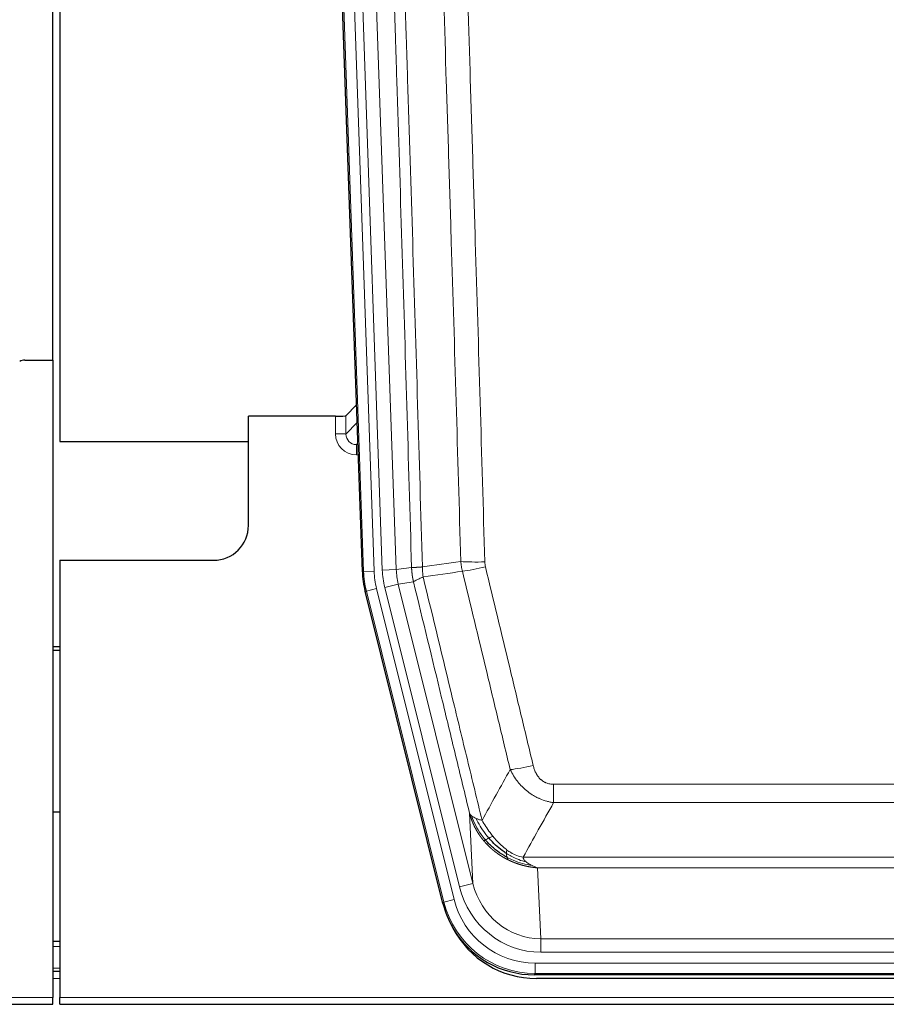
# Model space of a CAD drawing. Header units: inches. Extents: x 0 to 29700, y -16 to 21000.
# Tile 29 of 235: x 4728 to 4976, y 8417 to 8699. Entities that reach past the tile are written whole.
import ezdxf

# ---------------------------------------------------------------- set-up
doc = ezdxf.new("R2010")
doc.units = ezdxf.units.IN
doc.layers.add('1', color=7, linetype='Continuous', true_color=0xffffff)

msp = doc.modelspace()

# ---------------------------------------------------------------- linework, layer by layer
at = {"layer": '1', "color": 2, "linetype": 'Continuous', "lineweight": 25}
for p, q in [((4737.266, 8601.509), (4737.266, 9002.089)), ((4739.266, 9001.761), (4739.266, 8578.251)), ((4825.863, 8540.986), (4812.745, 8916.631)), ((4729.31, 8601.501), (4737.267, 8601.501)), ((4737.267, 8601.501), (4737.267, 8419.221)), ((4824.196, 8588.723), (4821.168, 8585.588)), ((4818.17, 8585.486), (4793.267, 8585.486)), ((4793.267, 8554.251), (4793.267, 8585.486)), ((4739.266, 8578.251), (4793.266, 8578.251)), ((4739.267, 8544.251), (4783.267, 8544.251)), ((4739.267, 8544.251), (4739.267, 8419.221)), ((4848.902, 8446.146), (4826.647, 8535.404)), ((4739.267, 8519.518), (4737.267, 8519.518)), ((4737.267, 8518.518), (4739.267, 8518.518)), ((4739.316, 8472.25), (4737.281, 8472.25)), ((4739.267, 8435.251), (4737.252, 8435.251)), ((4739.267, 8426.652), (4737.252, 8426.652)), ((5091.47, 8425.706), (4875.064, 8425.706)), ((5090.879, 8424.663), (4875.655, 8424.663)), ((4249.267, 8417.273), (4737.267, 8417.273)), ((4737.267, 8417.273), (4737.267, 8419.221)), ((4739.267, 8417.273), (4739.267, 8419.221)), ((4739.267, 8417.273), (5227.267, 8417.273))]:
    msp.add_line(p, q, dxfattribs=at)
at = {"layer": '1', "color": 110, "linetype": 'Continuous', "lineweight": 13}
for p, q in [((4826.236, 8541.038), (4813.125, 8916.481)), ((4816.12, 8916.586), (4829.23, 8541.143)), ((4818.511, 8915.644), (4831.578, 8541.473)), ((4822.503, 8915.783), (4835.57, 8541.612)), ((4818.159, 8580.439), (4818.17, 8585.486)), ((4821.168, 8585.588), (4821.158, 8580.357)), ((4821.158, 8580.357), (4824.372, 8583.685)), ((4824.577, 8577.792), (4824.15, 8577.349)), ((4824.15, 8577.349), (4824.15, 8574.43)), ((4824.15, 8577.349), (4824.593, 8577.349)), ((4824.15, 8574.43), (4824.695, 8574.43)), ((4825.863, 8540.986), (4826.236, 8541.038)), ((4829.23, 8541.143), (4826.236, 8541.038)), ((4831.578, 8541.473), (4835.57, 8541.612)), ((4835.57, 8541.612), (4839.946, 8542.227)), ((4840.502, 8538.089), (4836.151, 8537.477)), ((4827.021, 8535.456), (4826.647, 8535.404)), ((4829.928, 8536.181), (4827.021, 8535.456)), ((4849.195, 8446.521), (4827.021, 8535.456)), ((4829.928, 8536.181), (4852.102, 8447.246)), ((4832.275, 8536.511), (4836.151, 8537.477)), ((4853.627, 8450.873), (4832.275, 8536.511)), ((4836.151, 8537.477), (4857.503, 8451.839)), ((4880.596, 8474.953), (4880.596, 8480.194)), ((4880.596, 8480.194), (5085.938, 8480.194)), ((5085.938, 8474.953), (4880.596, 8474.953)), ((4857.503, 8451.839), (4856.545, 8471.894)), ((4871.864, 8459.334), (5094.67, 8459.334)), ((4875.977, 8456.304), (4876.945, 8436.025)), ((5090.557, 8456.304), (4875.977, 8456.304)), ((4853.627, 8450.873), (4857.503, 8451.839)), ((4848.902, 8446.146), (4849.195, 8446.521)), ((4852.102, 8447.246), (4849.195, 8446.521)), ((4739.267, 8433.796), (4737.252, 8433.796)), ((4876.945, 8432.161), (4876.945, 8436.025)), ((4876.945, 8436.025), (5089.588, 8436.025)), ((5089.588, 8432.161), (4876.945, 8432.161)), ((4875.357, 8426.081), (4875.357, 8429.077)), ((4875.357, 8429.077), (5091.177, 8429.077)), ((4739.267, 8427.621), (4737.252, 8427.621)), ((4875.357, 8426.081), (4875.064, 8425.706)), ((5091.177, 8426.081), (4875.357, 8426.081)), ((4739.267, 8424.652), (4737.252, 8424.652)), ((4249.267, 8419.221), (4737.267, 8419.221)), ((4739.267, 8419.221), (5227.267, 8419.221))]:
    msp.add_line(p, q, dxfattribs=at)
at = {"layer": '1', "color": 2, "linetype": 'Continuous', "lineweight": 25}
msp.add_arc((4783.267, 8554.251), 10, 270, 0, dxfattribs=at)
for centre, major_axis, ratio, start_param, end_param in [((4729.313, 8598.496), (0.923, -2.86), 0.9982885, 2.8298327, 3.3530369), ((4818.17, 8585.591), (-3, 0), 0.0349646, 1.5706703, 3.1078402), ((4852.883, 8541.937, 0), (26.774, 3.763), 0.9986144, 3.0370169, 3.2461684), ((4875.122, 8452.743, 0), (16.66, 21.323), 0.9977958, 2.4794378, 2.7643876), ((4875.681, 8451.68), (16.639, 21.297), 0.9990195, 2.7203481, 3.8043419), ((4875.122, 8452.743, 0), (16.66, 21.323), 0.9977958, 2.7643876, 3.8037475)]:
    msp.add_ellipse(centre, major_axis=major_axis, ratio=ratio, start_param=start_param, end_param=end_param, dxfattribs=at)
at = {"layer": '1', "color": 110, "linetype": 'Continuous', "lineweight": 13}
for centre, major_axis, ratio, start_param, end_param in [((4824.163, 8580.439), (-3.237, -5.067), 0.9977321, 5.2798208, 6.8506171), ((4818.159, 8580.36), (-3, 0.006), 0.0261769, 3.175273, 4.7124429), ((4824.163, 8580.36), (-1.726, -2.474), 0.9943829, 5.3201387, 6.890935), ((4860.9, 8544.932), (-9.996, -0.288), 0.1133347, 0.8101184, 1.5675278), ((4853.248, 8541.988), (-26.766, -3.762), 0.9989218, 6.1786096, 6.387761), ((4853.248, 8541.988, 0), (23.799, 3.345), 0.9986144, 3.0370169, 3.2461684), ((4855.596, 8542.318), (-23.799, -3.345), 0.9986144, 6.1786096, 6.387761), ((4855.596, 8542.318), (-19.844, -2.789), 0.9980617, 6.1786096, 6.387761), ((4861.087, 8543.526), (-9.719, -2.353), 0.1107863, 0.7983441, 1.5439815), ((4874.749, 8486.951), (-9.722, -2.342), 0.1329353, 0.7958322, 1.5387903), ((4876.866, 8457.008, 0), (1.185, -24.82), 0.9658521, 4.9157844, 6.2370968), ((4876.866, 8457.008), (1.001, -20.961), 0.9530564, 4.9157844, 6.2370968), ((4875.408, 8453.11), (-16.651, -21.313), 0.9982842, 5.6210305, 6.9453401), ((4875.408, 8453.11, 0), (14.809, 18.954), 0.9977958, 2.4794378, 3.8037475)]:
    msp.add_ellipse(centre, major_axis=major_axis, ratio=ratio, start_param=start_param, end_param=end_param, dxfattribs=at)
for points, knots in [([(4830.806, 8915.191), (4831.378, 8899.637), (4832.505, 8868.527), (4834.151, 8821.862), (4835.217, 8790.752), (4836.005, 8767.419), (4836.397, 8755.753), (4836.848, 8742.142), (4837.041, 8736.309), (4837.169, 8732.42), (4837.232, 8730.476), (4837.551, 8720.754), (4837.931, 8709.091), (4838.369, 8695.488), (4838.555, 8689.659), (4838.679, 8685.774), (4838.741, 8683.831), (4839.298, 8666.348), (4840.27, 8635.292), (4841.681, 8588.782), (4842.589, 8557.824), (4843.036, 8542.358)], [0, 0, 0, 0, 0.125, 0.25, 0.375, 0.375, 0.4375, 0.46875, 0.484375, 0.484375, 0.5, 0.5, 0.5625, 0.59375, 0.609375, 0.609375, 0.625, 0.625, 0.75, 0.875, 1, 1, 1, 1]), ([(4839.946, 8542.227), (4839.501, 8557.637), (4838.596, 8588.483), (4837.189, 8634.824), (4836.219, 8665.768), (4835.664, 8683.187), (4835.602, 8685.123), (4835.478, 8688.994), (4835.292, 8694.802), (4834.856, 8708.356), (4834.477, 8719.977), (4834.159, 8729.663), (4834.096, 8731.601), (4833.968, 8735.476), (4833.776, 8741.288), (4833.326, 8754.85), (4832.936, 8766.474), (4832.149, 8789.723), (4831.086, 8820.721), (4829.445, 8867.219), (4828.321, 8898.217), (4827.751, 8913.716)], [0, 0, 0, 0, 0.125, 0.25, 0.375, 0.375, 0.390625, 0.390625, 0.40625, 0.4375, 0.5, 0.5, 0.515625, 0.515625, 0.53125, 0.5625, 0.625, 0.625, 0.75, 0.875, 1, 1, 1, 1]), ([(4854.032, 8543.912), (4853.594, 8559.131), (4852.703, 8589.593), (4851.781, 8620.103), (4851.078, 8643.003), (4850.841, 8650.639), (4850.365, 8665.918), (4850.125, 8673.56), (4849.399, 8696.496), (4848.907, 8711.793), (4848.282, 8730.922), (4848.157, 8734.748), (4847.905, 8742.4), (4847.527, 8753.878), (4847.143, 8765.357), (4846.372, 8788.313), (4845.328, 8818.922), (4843.718, 8864.837), (4842.616, 8895.447), (4842.058, 8910.752)], [0, 0, 0, 0, 0.125, 0.25, 0.25, 0.3125, 0.3125, 0.375, 0.375, 0.5, 0.5, 0.53125, 0.53125, 0.5625, 0.625, 0.625, 0.75, 0.875, 1, 1, 1, 1]), ([(4848.942, 8911.096), (4849.499, 8895.771), (4850.6, 8865.123), (4852.207, 8819.151), (4853.25, 8788.504), (4854.02, 8765.519), (4854.403, 8754.026), (4854.781, 8742.534), (4855.032, 8734.872), (4855.157, 8731.042), (4855.781, 8711.888), (4856.272, 8696.572), (4856.998, 8673.608), (4857.237, 8665.956), (4857.713, 8650.658), (4857.949, 8643.012), (4858.651, 8620.084), (4859.572, 8589.536), (4860.462, 8559.036), (4860.9, 8543.798)], [0, 0, 0, 0, 0.125, 0.25, 0.375, 0.375, 0.4375, 0.46875, 0.46875, 0.5, 0.5, 0.625, 0.625, 0.6875, 0.6875, 0.75, 0.75, 0.875, 1, 1, 1, 1]), ([(4861.087, 8542.386), (4861.031, 8542.618), (4860.988, 8542.852), (4860.926, 8543.322), (4860.907, 8543.559), (4860.9, 8543.798)], [0, 0, 0, 0, 0.5, 0.5, 1, 1, 1, 1]), ([(4839.946, 8542.227), (4839.947, 8542.227), (4839.949, 8542.227), (4839.952, 8542.226), (4839.955, 8542.226), (4839.959, 8542.226), (4839.963, 8542.226), (4839.967, 8542.225), (4839.971, 8542.225), (4839.976, 8542.225), (4839.98, 8542.224), (4839.986, 8542.224), (4839.991, 8542.224), (4839.996, 8542.224), (4840.002, 8542.223), (4840.008, 8542.223), (4840.015, 8542.223), (4840.021, 8542.223), (4840.028, 8542.223), (4840.035, 8542.222), (4840.043, 8542.222), (4840.05, 8542.222), (4840.058, 8542.222), (4840.066, 8542.222), (4840.075, 8542.221), (4840.083, 8542.221), (4840.092, 8542.221), (4840.101, 8542.221), (4840.111, 8542.221), (4840.12, 8542.221), (4840.13, 8542.221), (4840.14, 8542.221), (4840.151, 8542.22), (4840.161, 8542.22), (4840.172, 8542.22), (4840.183, 8542.22), (4840.195, 8542.22), (4840.206, 8542.22), (4840.218, 8542.22), (4840.23, 8542.22), (4840.243, 8542.22), (4840.255, 8542.22), (4840.268, 8542.22), (4840.281, 8542.22), (4840.295, 8542.22), (4840.308, 8542.22), (4840.322, 8542.22), (4840.336, 8542.22), (4840.35, 8542.22), (4840.365, 8542.22), (4840.38, 8542.221), (4840.395, 8542.221), (4840.41, 8542.221), (4840.426, 8542.221), (4840.442, 8542.221), (4840.458, 8542.221), (4840.474, 8542.221), (4840.49, 8542.222), (4840.507, 8542.222), (4840.524, 8542.222), (4840.541, 8542.222), (4840.559, 8542.223), (4840.577, 8542.223), (4840.595, 8542.223), (4840.613, 8542.223), (4840.631, 8542.224), (4840.65, 8542.224), (4840.669, 8542.224), (4840.688, 8542.225), (4840.707, 8542.225), (4840.727, 8542.225), (4840.747, 8542.226), (4840.767, 8542.226), (4840.787, 8542.226), (4840.808, 8542.227), (4840.828, 8542.227), (4840.855, 8542.228), (4840.889, 8542.229), (4840.93, 8542.23), (4840.972, 8542.231), (4841.014, 8542.232), (4841.057, 8542.234), (4841.101, 8542.235), (4841.146, 8542.237), (4841.192, 8542.238), (4841.238, 8542.24), (4841.285, 8542.242), (4841.333, 8542.244), (4841.382, 8542.246), (4841.431, 8542.249), (4841.481, 8542.251), (4841.532, 8542.254), (4841.584, 8542.256), (4841.637, 8542.259), (4841.69, 8542.262), (4841.744, 8542.265), (4841.798, 8542.268), (4841.854, 8542.271), (4841.91, 8542.275), (4841.966, 8542.278), (4842.024, 8542.282), (4842.082, 8542.286), (4842.141, 8542.289), (4842.201, 8542.293), (4842.261, 8542.298), (4842.322, 8542.302), (4842.383, 8542.306), (4842.446, 8542.311), (4842.509, 8542.315), (4842.572, 8542.32), (4842.637, 8542.325), (4842.701, 8542.33), (4842.767, 8542.335), (4842.833, 8542.341), (4842.9, 8542.346), (4842.967, 8542.352), (4843.013, 8542.356), (4843.036, 8542.358)], [0, 0, 0, 0, 0.0066687, 0.0133374, 0.0200061, 0.0266746, 0.0333432, 0.0400116, 0.0466801, 0.0533484, 0.0600168, 0.066685, 0.0733532, 0.0800214, 0.0866895, 0.0933575, 0.1000255, 0.1066935, 0.1133614, 0.1200292, 0.126697, 0.1333647, 0.1400324, 0.1467001, 0.1533676, 0.1600352, 0.1667026, 0.1733701, 0.1800374, 0.1867047, 0.193372, 0.2000392, 0.2067064, 0.2133735, 0.2200405, 0.2267075, 0.2333745, 0.2400414, 0.2467082, 0.253375, 0.2600418, 0.2667085, 0.2733751, 0.2800417, 0.2867082, 0.2933747, 0.3000412, 0.3067075, 0.3133739, 0.3200401, 0.3267064, 0.3333725, 0.3400387, 0.3467047, 0.3533708, 0.3600367, 0.3667026, 0.3733685, 0.3800343, 0.3867001, 0.3933658, 0.4000315, 0.4066971, 0.4133626, 0.4200281, 0.4266936, 0.433359, 0.4400243, 0.4466896, 0.4533549, 0.4600201, 0.4666852, 0.4733503, 0.4800154, 0.4866804, 0.4933453, 0.5000102, 0.5125098, 0.5250093, 0.5375088, 0.5500082, 0.5625077, 0.5750071, 0.5875066, 0.600006, 0.6125054, 0.6250049, 0.6375043, 0.6500037, 0.6625032, 0.6750026, 0.6875021, 0.7000016, 0.7125011, 0.7250006, 0.7375001, 0.7499997, 0.7624993, 0.7749989, 0.7874985, 0.7999982, 0.812498, 0.8249977, 0.8374975, 0.8499974, 0.8624973, 0.8749972, 0.8874972, 0.8999973, 0.9124974, 0.9249976, 0.9374978, 0.9499981, 0.9624985, 0.9749989, 0.9874994, 1, 1, 1, 1]), ([(4840.502, 8538.089), (4840.497, 8538.11), (4840.487, 8538.152), (4840.472, 8538.216), (4840.457, 8538.281), (4840.442, 8538.348), (4840.426, 8538.416), (4840.411, 8538.485), (4840.396, 8538.555), (4840.38, 8538.627), (4840.365, 8538.7), (4840.349, 8538.775), (4840.334, 8538.85), (4840.319, 8538.927), (4840.303, 8539.005), (4840.288, 8539.085), (4840.273, 8539.166), (4840.258, 8539.248), (4840.243, 8539.331), (4840.228, 8539.416), (4840.214, 8539.502), (4840.199, 8539.589), (4840.185, 8539.678), (4840.171, 8539.768), (4840.157, 8539.859), (4840.144, 8539.952), (4840.13, 8540.046), (4840.11, 8540.197), (4840.084, 8540.399), (4840.055, 8540.646), (4840.032, 8540.875), (4840.012, 8541.086), (4839.996, 8541.279), (4839.984, 8541.455), (4839.974, 8541.612), (4839.966, 8541.752), (4839.96, 8541.873), (4839.955, 8541.976), (4839.952, 8542.062), (4839.949, 8542.129), (4839.948, 8542.178), (4839.947, 8542.208), (4839.946, 8542.223), (4839.946, 8542.227)], [0, 0, 0, 0, 0.0155037, 0.0313049, 0.0474035, 0.0637997, 0.0804935, 0.097485, 0.1147743, 0.1323613, 0.1502462, 0.1684289, 0.1869096, 0.2056883, 0.224765, 0.2441397, 0.2638126, 0.2837835, 0.3040527, 0.32462, 0.3454856, 0.3666494, 0.3881116, 0.409872, 0.4319308, 0.454288, 0.4769435, 0.4998975, 0.5635611, 0.6228928, 0.6778927, 0.7285606, 0.7748966, 0.8169007, 0.8545729, 0.8879131, 0.9169214, 0.9415977, 0.9619421, 0.9779545, 0.989635, 0.9969835, 1, 1, 1, 1]), ([(4843.248, 8539.523), (4843.173, 8539.989), (4843.13, 8540.459), (4843.072, 8541.404), (4843.056, 8541.88), (4843.036, 8542.358)], [0, 0, 0, 0, 0.5, 0.5, 1, 1, 1, 1]), ([(4868.169, 8484.389), (4867.033, 8489.11), (4865.897, 8493.833), (4863.621, 8503.281), (4862.483, 8508.007), (4859.063, 8522.188), (4856.779, 8531.647), (4854.491, 8541.113)], [0, 0, 0, 0, 0.25, 0.25, 0.5, 0.5, 1, 1, 1, 1]), ([(4861.087, 8542.386), (4863.373, 8532.908), (4865.654, 8523.435), (4869.07, 8509.234), (4870.207, 8504.502), (4872.479, 8495.041), (4873.615, 8490.312), (4874.749, 8485.584)], [0, 0, 0, 0, 0.5, 0.5, 0.75, 0.75, 1, 1, 1, 1]), ([(4840.502, 8538.089), (4840.524, 8538.14), (4840.601, 8538.206), (4840.865, 8538.373), (4841.051, 8538.473), (4841.522, 8538.71), (4841.808, 8538.847), (4842.466, 8539.157), (4842.839, 8539.331), (4843.248, 8539.523)], [0, 0, 0, 0, 0.25, 0.25, 0.5, 0.5, 0.75, 0.75, 1, 1, 1, 1]), ([(4856.545, 8471.894), (4855.214, 8477.402), (4853.882, 8482.912), (4851.214, 8493.937), (4849.879, 8499.451), (4845.868, 8516), (4843.188, 8527.041), (4840.502, 8538.089)], [0, 0, 0, 0, 0.25, 0.25, 0.5, 0.5, 1, 1, 1, 1]), ([(4843.248, 8539.523), (4846.07, 8527.899), (4848.885, 8516.283), (4853.099, 8498.871), (4854.502, 8493.07), (4857.304, 8481.471), (4858.704, 8475.675), (4860.101, 8469.88)], [0, 0, 0, 0, 0.5, 0.5, 0.75, 0.75, 1, 1, 1, 1]), ([(4880.596, 8474.953), (4880.261, 8475.001), (4879.928, 8475.06), (4879.265, 8475.199), (4878.936, 8475.279), (4877.961, 8475.549), (4877.323, 8475.771), (4876.62, 8476.068), (4876.542, 8476.102), (4876.387, 8476.171), (4876.309, 8476.206), (4876.078, 8476.313), (4875.925, 8476.386), (4875.47, 8476.615), (4874.875, 8476.938), (4874.303, 8477.3), (4873.881, 8477.585), (4873.673, 8477.731), (4873.467, 8477.883), (4873.331, 8477.985), (4873.263, 8478.037), (4872.658, 8478.506), (4872.15, 8478.954), (4871.431, 8479.671), (4871.198, 8479.917), (4870.86, 8480.297), (4870.749, 8480.426), (4870.53, 8480.686), (4870.423, 8480.819), (4869.895, 8481.486), (4869.507, 8482.04), (4868.792, 8483.187), (4868.466, 8483.779), (4868.169, 8484.389)], [0, 0, 0, 0, 0.0625, 0.0625, 0.125, 0.125, 0.25, 0.25, 0.265625, 0.265625, 0.28125, 0.28125, 0.3125, 0.3125, 0.375, 0.4375, 0.4375, 0.46875, 0.484375, 0.484375, 0.5, 0.5, 0.625, 0.625, 0.6875, 0.6875, 0.71875, 0.71875, 0.75, 0.75, 0.875, 0.875, 1, 1, 1, 1]), ([(4880.596, 8480.194), (4880.413, 8480.194), (4880.231, 8480.201), (4879.867, 8480.233), (4879.687, 8480.257), (4879.332, 8480.323), (4879.156, 8480.364), (4878.809, 8480.463), (4878.638, 8480.522), (4878.428, 8480.608), (4878.386, 8480.625), (4878.302, 8480.662), (4878.177, 8480.718), (4878.056, 8480.779), (4877.817, 8480.906), (4877.509, 8481.093), (4877.222, 8481.31), (4877.049, 8481.455), (4877.015, 8481.484), (4876.947, 8481.544), (4876.913, 8481.575), (4876.813, 8481.668), (4876.748, 8481.731), (4876.559, 8481.924), (4876.439, 8482.058), (4876.213, 8482.336), (4876.105, 8482.479), (4875.903, 8482.774), (4875.807, 8482.926), (4875.694, 8483.121), (4875.672, 8483.16), (4875.628, 8483.239), (4875.606, 8483.279), (4875.543, 8483.398), (4875.502, 8483.479), (4875.383, 8483.721), (4875.309, 8483.885), (4875.172, 8484.215), (4875.109, 8484.383), (4874.932, 8484.89), (4874.833, 8485.234), (4874.749, 8485.584)], [0, 0, 0, 0, 0.0625, 0.0625, 0.125, 0.125, 0.1875, 0.1875, 0.25, 0.25, 0.265625, 0.265625, 0.28125, 0.3125, 0.3125, 0.375, 0.4375, 0.4375, 0.453125, 0.453125, 0.46875, 0.46875, 0.5, 0.5, 0.5625, 0.5625, 0.625, 0.625, 0.6875, 0.6875, 0.703125, 0.703125, 0.71875, 0.71875, 0.75, 0.75, 0.8125, 0.8125, 0.875, 0.875, 1, 1, 1, 1]), ([(4860.577, 8464.068), (4860.565, 8464.082), (4860.542, 8464.11), (4860.507, 8464.152), (4860.471, 8464.195), (4860.436, 8464.239), (4860.399, 8464.283), (4860.363, 8464.328), (4860.326, 8464.374), (4860.289, 8464.421), (4860.251, 8464.469), (4860.213, 8464.517), (4860.174, 8464.566), (4860.136, 8464.615), (4860.096, 8464.666), (4860.057, 8464.717), (4860.017, 8464.769), (4859.977, 8464.822), (4859.937, 8464.875), (4859.896, 8464.93), (4859.855, 8464.985), (4859.814, 8465.041), (4859.772, 8465.097), (4859.73, 8465.155), (4859.688, 8465.213), (4859.645, 8465.272), (4859.603, 8465.332), (4859.56, 8465.393), (4859.517, 8465.454), (4859.473, 8465.517), (4859.43, 8465.58), (4859.386, 8465.644), (4859.342, 8465.709), (4859.297, 8465.774), (4859.253, 8465.841), (4859.208, 8465.908), (4859.163, 8465.976), (4859.119, 8466.046), (4859.073, 8466.116), (4859.028, 8466.186), (4858.983, 8466.258), (4858.937, 8466.331), (4858.892, 8466.404), (4858.846, 8466.478), (4858.8, 8466.554), (4858.754, 8466.63), (4858.708, 8466.707), (4858.662, 8466.785), (4858.616, 8466.863), (4858.57, 8466.943), (4858.523, 8467.024), (4858.477, 8467.105), (4858.431, 8467.188), (4858.385, 8467.271), (4858.338, 8467.355), (4858.292, 8467.441), (4858.246, 8467.527), (4858.2, 8467.614), (4858.154, 8467.702), (4858.108, 8467.791), (4858.062, 8467.881), (4858.016, 8467.972), (4857.97, 8468.063), (4857.925, 8468.156), (4857.879, 8468.25), (4857.834, 8468.345), (4857.789, 8468.44), (4857.744, 8468.537), (4857.699, 8468.635), (4857.655, 8468.733), (4857.61, 8468.833), (4857.566, 8468.933), (4857.522, 8469.035), (4857.478, 8469.137), (4857.435, 8469.241), (4857.392, 8469.345), (4857.349, 8469.451), (4857.307, 8469.557), (4857.264, 8469.664), (4857.223, 8469.773), (4857.181, 8469.882), (4857.14, 8469.993), (4857.099, 8470.104), (4857.059, 8470.216), (4857.019, 8470.33), (4856.979, 8470.444), (4856.94, 8470.56), (4856.902, 8470.676), (4856.864, 8470.793), (4856.826, 8470.912), (4856.789, 8471.031), (4856.752, 8471.151), (4856.716, 8471.273), (4856.681, 8471.395), (4856.646, 8471.519), (4856.612, 8471.643), (4856.578, 8471.768), (4856.556, 8471.852), (4856.545, 8471.894)], [0, 0, 0, 0, 0.0060657, 0.012223, 0.0184718, 0.0248123, 0.0312443, 0.0377679, 0.0443831, 0.0510899, 0.0578883, 0.0647782, 0.0717598, 0.0788329, 0.0859977, 0.093254, 0.1006019, 0.1080414, 0.1155725, 0.1231952, 0.1309095, 0.1387154, 0.1466129, 0.1546019, 0.1626826, 0.1708549, 0.1791188, 0.1874742, 0.1959213, 0.20446, 0.2130903, 0.2218121, 0.2306256, 0.2395307, 0.2485274, 0.2576156, 0.2667955, 0.276067, 0.2854301, 0.2948848, 0.3044311, 0.314069, 0.3237985, 0.3336196, 0.3435324, 0.3535367, 0.3636326, 0.3738202, 0.3840993, 0.3944701, 0.4049324, 0.4154864, 0.426132, 0.4368691, 0.4476979, 0.4586183, 0.4696303, 0.480734, 0.4919292, 0.503216, 0.5145945, 0.5260645, 0.5376262, 0.5492795, 0.5610244, 0.5728609, 0.584789, 0.5968087, 0.60892, 0.621123, 0.6334175, 0.6458037, 0.6582815, 0.6708509, 0.6835119, 0.6962645, 0.7091087, 0.7220445, 0.735072, 0.748191, 0.7614017, 0.774704, 0.7880979, 0.8015834, 0.8151605, 0.8288293, 0.8425896, 0.8564416, 0.8703852, 0.8844204, 0.8985472, 0.9127656, 0.9270756, 0.9414773, 0.9559705, 0.9705554, 0.9852319, 1, 1, 1, 1]), ([(4856.545, 8471.894), (4856.602, 8471.751), (4856.684, 8471.614), (4856.898, 8471.353), (4857.029, 8471.229), (4857.184, 8471.112)], [0, 0, 0, 0, 0.5, 0.5, 1, 1, 1, 1]), ([(4861.067, 8464.298), (4860.632, 8464.808), (4860.222, 8465.338), (4858.692, 8467.52), (4857.796, 8469.299), (4857.184, 8471.112)], [0, 0, 0, 0, 0.25, 0.25, 1, 1, 1, 1]), ([(4857.184, 8471.112), (4857.34, 8470.986), (4857.52, 8470.867), (4857.925, 8470.643), (4858.149, 8470.538), (4858.394, 8470.44)], [0, 0, 0, 0, 0.5, 0.5, 1, 1, 1, 1]), ([(4862.053, 8464.825), (4861.681, 8465.257), (4861.324, 8465.701), (4859.964, 8467.52), (4859.093, 8468.974), (4858.394, 8470.44)], [0, 0, 0, 0, 0.25, 0.25, 1, 1, 1, 1]), ([(4858.394, 8470.44), (4858.64, 8470.333), (4858.907, 8470.233), (4859.477, 8470.047), (4859.781, 8469.96), (4860.101, 8469.88)], [0, 0, 0, 0, 0.5, 0.5, 1, 1, 1, 1]), ([(4863.277, 8465.274), (4862.978, 8465.644), (4862.688, 8466.022), (4861.561, 8467.552), (4860.795, 8468.74), (4860.101, 8469.88)], [0, 0, 0, 0, 0.25, 0.25, 1, 1, 1, 1]), ([(4861.067, 8464.298), (4861.098, 8464.315), (4861.13, 8464.333), (4861.264, 8464.408), (4861.377, 8464.471), (4861.627, 8464.607), (4861.763, 8464.679), (4861.955, 8464.776), (4862.003, 8464.801), (4862.053, 8464.825)], [0, 0, 0, 0, 0.125, 0.125, 0.5, 0.5, 0.875, 0.875, 1, 1, 1, 1]), ([(4862.053, 8464.825), (4862.151, 8464.873), (4862.253, 8464.921), (4862.51, 8465.035), (4862.667, 8465.099), (4862.978, 8465.205), (4863.131, 8465.248), (4863.277, 8465.274)], [0, 0, 0, 0, 0.25, 0.25, 0.625, 0.625, 1, 1, 1, 1]), ([(4867.246, 8461.395), (4867.066, 8461.526), (4866.887, 8461.661), (4866.18, 8462.22), (4865.666, 8462.679), (4864.672, 8463.66), (4864.192, 8464.182), (4863.578, 8464.905), (4863.426, 8465.089), (4863.277, 8465.274)], [0, 0, 0, 0, 0.125, 0.125, 0.5, 0.5, 0.875, 0.875, 1, 1, 1, 1]), ([(4860.577, 8464.068), (4860.612, 8464.074), (4860.655, 8464.089), (4860.76, 8464.134), (4860.823, 8464.166), (4860.949, 8464.233), (4861.005, 8464.264), (4861.067, 8464.298)], [0, 0, 0, 0, 0.375, 0.375, 0.75, 0.75, 1, 1, 1, 1]), ([(4867.579, 8458.585), (4867.557, 8458.596), (4867.513, 8458.618), (4867.448, 8458.651), (4867.382, 8458.684), (4867.316, 8458.717), (4867.249, 8458.751), (4867.183, 8458.785), (4867.117, 8458.82), (4867.051, 8458.855), (4866.984, 8458.89), (4866.918, 8458.925), (4866.852, 8458.961), (4866.785, 8458.997), (4866.719, 8459.033), (4866.652, 8459.07), (4866.585, 8459.107), (4866.519, 8459.144), (4866.452, 8459.182), (4866.385, 8459.22), (4866.318, 8459.258), (4866.251, 8459.297), (4866.185, 8459.336), (4866.118, 8459.375), (4866.051, 8459.415), (4865.984, 8459.455), (4865.917, 8459.495), (4865.85, 8459.536), (4865.783, 8459.577), (4865.716, 8459.618), (4865.649, 8459.66), (4865.582, 8459.702), (4865.515, 8459.744), (4865.447, 8459.787), (4865.38, 8459.83), (4865.313, 8459.873), (4865.246, 8459.917), (4865.179, 8459.961), (4865.112, 8460.006), (4865.045, 8460.051), (4864.978, 8460.096), (4864.911, 8460.142), (4864.844, 8460.187), (4864.776, 8460.234), (4864.709, 8460.28), (4864.642, 8460.327), (4864.575, 8460.375), (4864.508, 8460.423), (4864.441, 8460.471), (4864.375, 8460.519), (4864.308, 8460.568), (4864.241, 8460.617), (4864.174, 8460.667), (4864.107, 8460.717), (4864.04, 8460.767), (4863.974, 8460.818), (4863.907, 8460.869), (4863.84, 8460.92), (4863.774, 8460.972), (4863.707, 8461.025), (4863.641, 8461.077), (4863.575, 8461.13), (4863.508, 8461.184), (4863.442, 8461.237), (4863.376, 8461.291), (4863.31, 8461.346), (4863.244, 8461.401), (4863.178, 8461.456), (4863.112, 8461.512), (4863.046, 8461.568), (4862.98, 8461.625), (4862.915, 8461.681), (4862.849, 8461.739), (4862.784, 8461.796), (4862.718, 8461.854), (4862.653, 8461.913), (4862.588, 8461.972), (4862.523, 8462.031), (4862.458, 8462.091), (4862.393, 8462.151), (4862.329, 8462.211), (4862.264, 8462.272), (4862.2, 8462.333), (4862.135, 8462.395), (4862.071, 8462.457), (4862.007, 8462.519), (4861.943, 8462.582), (4861.879, 8462.645), (4861.816, 8462.709), (4861.752, 8462.773), (4861.689, 8462.837), (4861.625, 8462.902), (4861.562, 8462.968), (4861.499, 8463.033), (4861.437, 8463.099), (4861.374, 8463.166), (4861.312, 8463.233), (4861.249, 8463.3), (4861.187, 8463.368), (4861.125, 8463.436), (4861.064, 8463.505), (4861.002, 8463.574), (4860.941, 8463.643), (4860.88, 8463.713), (4860.819, 8463.783), (4860.758, 8463.854), (4860.697, 8463.925), (4860.637, 8463.996), (4860.597, 8464.044), (4860.577, 8464.068)], [0, 0, 0, 0, 0.0082024, 0.0164263, 0.0246716, 0.0329384, 0.0412265, 0.0495362, 0.0578672, 0.0662198, 0.0745938, 0.0829892, 0.0914062, 0.0998446, 0.1083045, 0.1167859, 0.1252887, 0.1338131, 0.1423589, 0.1509263, 0.1595151, 0.1681255, 0.1767574, 0.1854108, 0.1940858, 0.2027822, 0.2115002, 0.2202398, 0.2290008, 0.2377835, 0.2465876, 0.2554134, 0.2642606, 0.2731295, 0.2820199, 0.2909319, 0.2998654, 0.3088206, 0.3177973, 0.3267956, 0.3358154, 0.3448569, 0.35392, 0.3630047, 0.3721109, 0.3812388, 0.3903883, 0.3995594, 0.4087522, 0.4179665, 0.4272025, 0.4364601, 0.4457393, 0.4550402, 0.4643627, 0.4737069, 0.4830727, 0.4924601, 0.5018692, 0.5113, 0.5207524, 0.5302265, 0.5397222, 0.5492397, 0.5587788, 0.5683395, 0.577922, 0.5875261, 0.5971519, 0.6067994, 0.6164686, 0.6261595, 0.6358721, 0.6456064, 0.6553624, 0.6651401, 0.6749395, 0.6847606, 0.6946034, 0.704468, 0.7143542, 0.7242622, 0.734192, 0.7441434, 0.7541166, 0.7641115, 0.7741282, 0.7841666, 0.7942268, 0.8043087, 0.8144123, 0.8245377, 0.8346848, 0.8448538, 0.8550444, 0.8652568, 0.875491, 0.885747, 0.8960247, 0.9063242, 0.9166455, 0.9269886, 0.9373534, 0.9477401, 0.9581485, 0.9685787, 0.9790306, 0.9895044, 1, 1, 1, 1]), ([(4867.096, 8460.413), (4867.094, 8460.512), (4867.096, 8460.609), (4867.109, 8460.843), (4867.125, 8460.977), (4867.174, 8461.213), (4867.206, 8461.316), (4867.246, 8461.395)], [0, 0, 0, 0, 0.25, 0.25, 0.625, 0.625, 1, 1, 1, 1]), ([(4867.265, 8459.298), (4867.253, 8459.338), (4867.241, 8459.379), (4867.196, 8459.548), (4867.167, 8459.684), (4867.124, 8459.969), (4867.109, 8460.118), (4867.099, 8460.315), (4867.097, 8460.364), (4867.096, 8460.413)], [0, 0, 0, 0, 0.125, 0.125, 0.5, 0.5, 0.875, 0.875, 1, 1, 1, 1]), ([(4872.735, 8457.996), (4871.324, 8458.316), (4869.888, 8458.857), (4868.017, 8459.85), (4867.554, 8460.121), (4867.096, 8460.413)], [0, 0, 0, 0, 0.75, 0.75, 1, 1, 1, 1]), ([(4871.864, 8459.334), (4870.644, 8459.547), (4869.468, 8460.012), (4867.974, 8460.892), (4867.607, 8461.134), (4867.246, 8461.395)], [0, 0, 0, 0, 0.75, 0.75, 1, 1, 1, 1]), ([(4867.579, 8458.585), (4867.546, 8458.644), (4867.507, 8458.713), (4867.425, 8458.875), (4867.382, 8458.967), (4867.315, 8459.142), (4867.289, 8459.218), (4867.265, 8459.298)], [0, 0, 0, 0, 0.375, 0.375, 0.75, 0.75, 1, 1, 1, 1]), ([(4874.406, 8456.995), (4872.634, 8457.218), (4870.804, 8457.701), (4868.43, 8458.706), (4867.843, 8458.987), (4867.265, 8459.298)], [0, 0, 0, 0, 0.75, 0.75, 1, 1, 1, 1]), ([(4872.735, 8457.996), (4872.616, 8458.092), (4872.506, 8458.192), (4872.258, 8458.451), (4872.133, 8458.615), (4871.947, 8458.96), (4871.885, 8459.142), (4871.864, 8459.334)], [0, 0, 0, 0, 0.25, 0.25, 0.625, 0.625, 1, 1, 1, 1]), ([(4875.977, 8456.304), (4875.955, 8456.306), (4875.911, 8456.309), (4875.844, 8456.314), (4875.778, 8456.32), (4875.711, 8456.326), (4875.644, 8456.331), (4875.577, 8456.338), (4875.51, 8456.344), (4875.443, 8456.35), (4875.376, 8456.357), (4875.309, 8456.364), (4875.241, 8456.371), (4875.174, 8456.379), (4875.106, 8456.386), (4875.039, 8456.394), (4874.971, 8456.402), (4874.903, 8456.41), (4874.835, 8456.419), (4874.767, 8456.427), (4874.699, 8456.436), (4874.63, 8456.445), (4874.562, 8456.454), (4874.494, 8456.464), (4874.425, 8456.474), (4874.356, 8456.484), (4874.288, 8456.494), (4874.219, 8456.504), (4874.15, 8456.515), (4874.081, 8456.526), (4874.012, 8456.537), (4873.943, 8456.548), (4873.874, 8456.56), (4873.804, 8456.571), (4873.735, 8456.583), (4873.665, 8456.596), (4873.596, 8456.608), (4873.526, 8456.621), (4873.456, 8456.634), (4873.386, 8456.647), (4873.317, 8456.66), (4873.247, 8456.674), (4873.177, 8456.688), (4873.106, 8456.702), (4873.036, 8456.716), (4872.966, 8456.731), (4872.896, 8456.746), (4872.825, 8456.761), (4872.755, 8456.776), (4872.684, 8456.792), (4872.614, 8456.807), (4872.543, 8456.824), (4872.472, 8456.84), (4872.401, 8456.856), (4872.331, 8456.873), (4872.26, 8456.89), (4872.189, 8456.908), (4872.118, 8456.925), (4872.046, 8456.943), (4871.975, 8456.961), (4871.904, 8456.98), (4871.833, 8456.998), (4871.761, 8457.017), (4871.69, 8457.036), (4871.619, 8457.056), (4871.547, 8457.075), (4871.476, 8457.095), (4871.404, 8457.115), (4871.333, 8457.136), (4871.261, 8457.157), (4871.189, 8457.178), (4871.117, 8457.199), (4871.046, 8457.22), (4870.974, 8457.242), (4870.902, 8457.264), (4870.83, 8457.286), (4870.758, 8457.309), (4870.686, 8457.332), (4870.614, 8457.355), (4870.542, 8457.378), (4870.47, 8457.402), (4870.398, 8457.426), (4870.326, 8457.45), (4870.254, 8457.475), (4870.182, 8457.5), (4870.109, 8457.525), (4870.037, 8457.55), (4869.965, 8457.576), (4869.893, 8457.602), (4869.82, 8457.628), (4869.748, 8457.654), (4869.676, 8457.681), (4869.604, 8457.708), (4869.531, 8457.736), (4869.459, 8457.763), (4869.387, 8457.791), (4869.314, 8457.819), (4869.242, 8457.848), (4869.169, 8457.877), (4869.097, 8457.906), (4869.025, 8457.935), (4868.952, 8457.965), (4868.88, 8457.995), (4868.808, 8458.025), (4868.735, 8458.056), (4868.663, 8458.086), (4868.591, 8458.118), (4868.518, 8458.149), (4868.446, 8458.181), (4868.374, 8458.213), (4868.301, 8458.245), (4868.229, 8458.278), (4868.157, 8458.311), (4868.084, 8458.344), (4868.012, 8458.378), (4867.94, 8458.411), (4867.868, 8458.446), (4867.796, 8458.48), (4867.724, 8458.515), (4867.651, 8458.55), (4867.603, 8458.573), (4867.579, 8458.585)], [0, 0, 0, 0, 0.007775, 0.0155603, 0.0233558, 0.0311618, 0.038978, 0.0468046, 0.0546416, 0.0624889, 0.0703466, 0.0782147, 0.0860931, 0.093982, 0.1018813, 0.109791, 0.1177112, 0.1256417, 0.1335828, 0.1415343, 0.1494962, 0.1574687, 0.1654516, 0.173445, 0.1814489, 0.1894634, 0.1974883, 0.2055238, 0.2135699, 0.2216264, 0.2296936, 0.2377713, 0.2458596, 0.2539585, 0.2620679, 0.270188, 0.2783187, 0.28646, 0.2946119, 0.3027745, 0.3109477, 0.3191316, 0.3273261, 0.3355314, 0.3437472, 0.3519738, 0.3602111, 0.3684591, 0.3767178, 0.3849872, 0.3932673, 0.4015582, 0.4098598, 0.4181722, 0.4264954, 0.4348293, 0.443174, 0.4515295, 0.4598958, 0.4682728, 0.4766607, 0.4850594, 0.493469, 0.5018893, 0.5103206, 0.5187626, 0.5272155, 0.5356793, 0.544154, 0.5526395, 0.561136, 0.5696433, 0.5781615, 0.5866906, 0.5952307, 0.6037817, 0.6123436, 0.6209165, 0.6295003, 0.638095, 0.6467007, 0.6553174, 0.6639451, 0.6725838, 0.6812334, 0.6898941, 0.6985657, 0.7072484, 0.7159421, 0.7246468, 0.7333625, 0.7420893, 0.7508272, 0.759576, 0.768336, 0.777107, 0.7858891, 0.7946823, 0.8034866, 0.812302, 0.8211284, 0.829966, 0.8388147, 0.8476746, 0.8565455, 0.8654276, 0.8743209, 0.8832252, 0.8921408, 0.9010675, 0.9100054, 0.9189544, 0.9279147, 0.9368861, 0.9458688, 0.9548626, 0.9638676, 0.9728839, 0.9819114, 0.9909501, 1, 1, 1, 1]), ([(4874.406, 8456.995), (4874.332, 8457.031), (4874.258, 8457.067), (4873.962, 8457.214), (4873.74, 8457.332), (4873.313, 8457.582), (4873.108, 8457.714), (4872.855, 8457.9), (4872.794, 8457.947), (4872.735, 8457.996)], [0, 0, 0, 0, 0.125, 0.125, 0.5, 0.5, 0.875, 0.875, 1, 1, 1, 1]), ([(4875.977, 8456.304), (4875.824, 8456.37), (4875.648, 8456.444), (4875.265, 8456.607), (4875.058, 8456.697), (4874.7, 8456.857), (4874.554, 8456.925), (4874.406, 8456.995)], [0, 0, 0, 0, 0.375, 0.375, 0.75, 0.75, 1, 1, 1, 1])]:
    msp.add_open_spline(points, degree=3, knots=knots, dxfattribs=at)
for points in [[(4843.036, 8542.358), (4846.701, 8542.878), (4850.366, 8543.396), (4854.032, 8543.912)], [(4854.491, 8541.113), (4854.379, 8541.572), (4854.19, 8542.499), (4854.073, 8543.439), (4854.032, 8543.912)], [(4854.491, 8541.113), (4850.743, 8540.585), (4846.995, 8540.055), (4843.248, 8539.523)], [(4860.101, 8469.88), (4862.776, 8474.721), (4865.465, 8479.558), (4868.169, 8484.389)], [(4880.596, 8474.953), (4877.668, 8469.752), (4874.757, 8464.546), (4871.864, 8459.334)]]:
    msp.add_open_spline(points, degree=3, dxfattribs=at)
at = {"layer": '1', "color": 2, "linetype": 'Continuous', "lineweight": 25}
for points in [[(4867.096, 8460.413), (4866.867, 8460.56), (4866.64, 8460.711), (4865.738, 8461.337), (4865.079, 8461.853), (4863.809, 8462.964), (4863.199, 8463.56), (4862.428, 8464.396), (4862.238, 8464.609), (4862.053, 8464.825)], [(4867.265, 8459.298), (4866.976, 8459.453), (4866.689, 8459.615), (4865.555, 8460.293), (4864.732, 8460.865), (4863.167, 8462.125), (4862.426, 8462.812), (4861.508, 8463.792), (4861.284, 8464.043), (4861.067, 8464.298)]]:
    msp.add_open_spline(points, degree=3, knots=[0, 0, 0, 0, 0.125, 0.125, 0.5, 0.5, 0.875, 0.875, 1, 1, 1, 1], dxfattribs=at)

doc.saveas('drawing.dxf')
